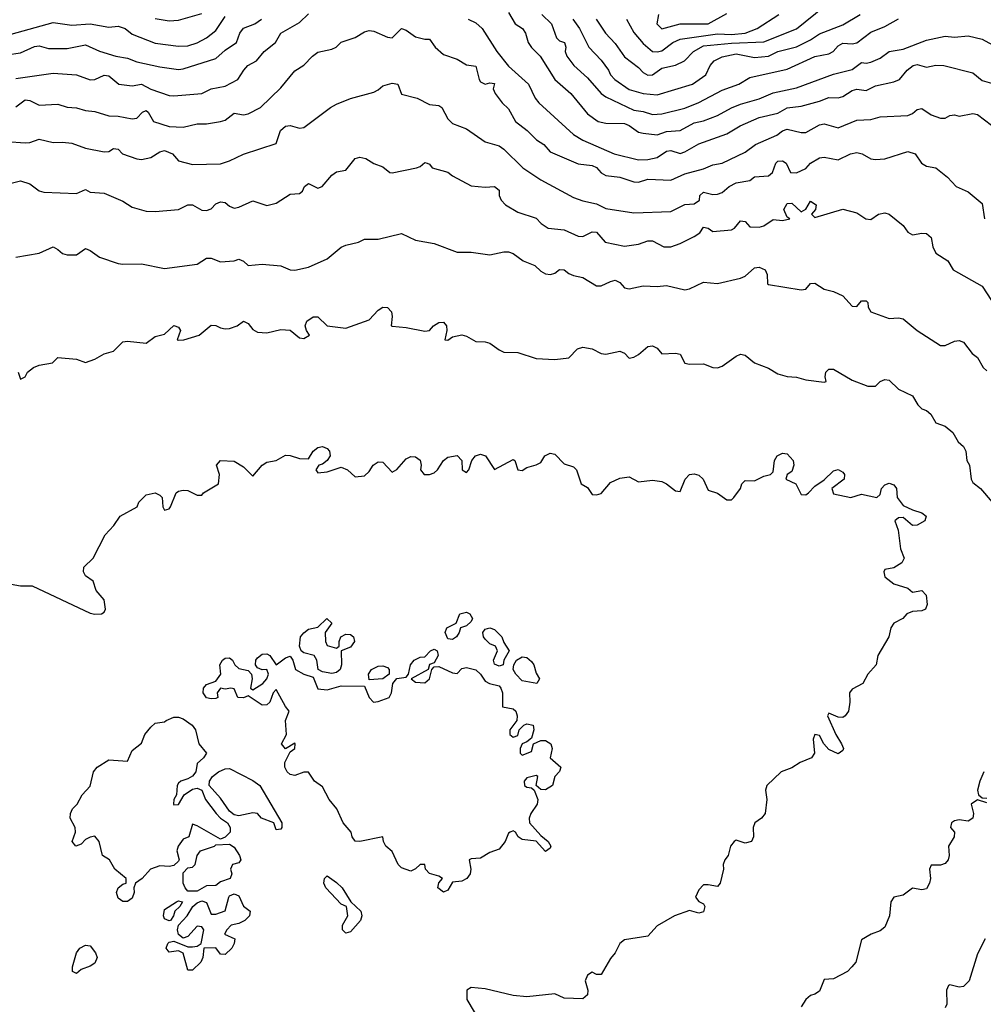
# Model space of a CAD drawing. Header units: metres. Extents: x -51132 to -49532, y -231222 to -229437.
# Tile 154 of 256: x -50403 to -50299, y -230867 to -230761. Entities that reach past the tile are written whole.
import ezdxf

# ---------------------------------------------------------------- set-up
doc = ezdxf.new("R2010")
doc.units = ezdxf.units.M
for name, color, linetype in [('CONTOUR_HALF', 8, 'Continuous'), ('CONTOUR_INDEX', 1, 'Continuous'), ('CONTOUR_INTER', 3, 'Continuous')]:
    doc.layers.add(name, color=color, linetype=linetype)

msp = doc.modelspace()

# ---------------------------------------------------------------- linework, layer by layer
at = {"layer": 'CONTOUR_HALF'}
for points, elevation in [([(-50340.62, -230761.26), (-50339.63, -230762.76), (-50338.58, -230763.9), (-50337.58, -230765.33), (-50336.08, -230766.47), (-50335.58, -230767), (-50335.08, -230767.29), (-50334.58, -230767.27), (-50333.58, -230766.54), (-50332.08, -230766.22), (-50331.13, -230765.76), (-50330.16, -230764.76), (-50329.08, -230764.13), (-50326.08, -230763.85), (-50322.58, -230763.72), (-50319.08, -230762.32), (-50316.08, -230759.91)], 77.5), ([(-50403.58, -230762.88), (-50399.08, -230761.63), (-50397.08, -230761.9), (-50395.08, -230761.76), (-50393.08, -230762.14), (-50392.08, -230762.01), (-50391.33, -230762.26), (-50390.58, -230762.88), (-50388.08, -230763.84), (-50385.58, -230764.17), (-50384.58, -230764.15), (-50383.58, -230763.8), (-50382.59, -230763.26), (-50381.58, -230762.48), (-50380.58, -230760.97)], 78.5), ([(-50403.08, -230767.64), (-50399.08, -230767.07), (-50396.58, -230767.27), (-50395.08, -230767.79), (-50394.58, -230767.77), (-50393.58, -230767.29), (-50393.08, -230767.35), (-50392, -230768.26), (-50390.58, -230768.45), (-50389.58, -230768.27), (-50388.58, -230768.81), (-50386.58, -230769.48), (-50386.08, -230769.53), (-50383.08, -230769.27), (-50382.08, -230768.76), (-50380.58, -230768.47), (-50379.19, -230767.76), (-50378.57, -230766.76), (-50378.12, -230766.26), (-50377.2, -230765.76), (-50376.35, -230764.76), (-50375.16, -230763.76), (-50374.56, -230762.76), (-50372.58, -230761.63), (-50371.58, -230760.69)], 79.5), ([(-50346.47, -230760.76), (-50345.43, -230761.76), (-50344.9, -230763.26), (-50344.58, -230763.58), (-50344.04, -230763.76), (-50343.91, -230764.26), (-50343.97, -230764.76), (-50343.79, -230765.26), (-50343.03, -230766.26), (-50341.58, -230767.58), (-50340.08, -230769.26), (-50339.58, -230769.62), (-50336.58, -230771.06), (-50335.58, -230771.2), (-50334.58, -230771.54), (-50333.58, -230771.47), (-50331.08, -230770.83), (-50329.58, -230770.24), (-50327.08, -230768.89), (-50325.27, -230768.26), (-50324.08, -230767.56), (-50320.08, -230766.63), (-50317.08, -230765.29), (-50315.58, -230764.99), (-50315.11, -230764.76), (-50314.58, -230764.12), (-50314.08, -230763.86), (-50313.08, -230763.92), (-50312.58, -230763.8), (-50311.08, -230762.67), (-50309.58, -230762.07), (-50308.08, -230761.24)], 78.5), ([(-50333.92, -230760.76), (-50334.1, -230761.76), (-50333.58, -230762.32), (-50331.58, -230761.76), (-50328.58, -230761.75), (-50326.58, -230760.66)], 76.5), ([(-50354.4, -230761.26), (-50353.58, -230761.65), (-50352.91, -230762.26), (-50351.32, -230764.76), (-50350.08, -230766.32), (-50347.92, -230768.26), (-50347.21, -230769.76), (-50346.81, -230770.26), (-50343.08, -230773.66), (-50342.08, -230774.29), (-50338.71, -230775.76), (-50336.08, -230776.4), (-50335.08, -230776.36), (-50334.08, -230776.15), (-50333.08, -230775.46), (-50332.58, -230775.39), (-50331.58, -230775.72), (-50331.08, -230775.56), (-50329.58, -230774.68), (-50326.58, -230773.62), (-50325.15, -230772.76), (-50323.08, -230771.85), (-50321.08, -230771.37), (-50320.08, -230770.82), (-50318.58, -230770.63), (-50316.58, -230770.09), (-50315.58, -230769.7), (-50314.58, -230769.74), (-50314.08, -230769.6), (-50313.08, -230768.93), (-50312.58, -230768.81), (-50311.58, -230768.95), (-50310.58, -230768.45), (-50308.58, -230768), (-50307.98, -230767.76), (-50307.16, -230766.76), (-50306.51, -230766.26), (-50306.08, -230766.14), (-50305.08, -230766.44), (-50304.08, -230766.22), (-50303.2, -230766.26), (-50300.08, -230767.03), (-50299.08, -230767.87), (-50297.08, -230768.44)], 79.5), ([(-50404.08, -230774.43), (-50402.08, -230774.56), (-50401.58, -230774.54), (-50400.58, -230774.19), (-50399.08, -230774.55), (-50398.08, -230774.5), (-50397.08, -230774.62), (-50395.58, -230775.16), (-50393.58, -230775.56), (-50393.08, -230775.51), (-50392.58, -230775.18), (-50392.08, -230775.25), (-50391.63, -230775.76), (-50390.08, -230776.28), (-50389.58, -230776.35), (-50388.58, -230776.17), (-50387.58, -230775.54), (-50387.08, -230775.41), (-50386.23, -230775.76), (-50385.58, -230776.52), (-50384.08, -230776.9), (-50381.08, -230776.83), (-50380.08, -230776.52), (-50378.58, -230775.81), (-50375.08, -230774.63), (-50374.6, -230773.26), (-50374.08, -230772.78), (-50373.58, -230772.7), (-50372.58, -230772.99), (-50372.08, -230772.91), (-50369.23, -230770.76), (-50368.58, -230770.4), (-50367.08, -230769.82), (-50364.58, -230769.12), (-50364.08, -230768.88), (-50363.58, -230768.44), (-50362.58, -230768.16), (-50361.97, -230768.26), (-50361.58, -230769.32), (-50359.91, -230769.76), (-50358.58, -230770.44), (-50357.58, -230770.57), (-50357.26, -230770.76), (-50356.58, -230772), (-50356.08, -230772.48), (-50354.58, -230773.06), (-50352.58, -230774.47), (-50351.08, -230774.9), (-50350.56, -230775.26), (-50348.54, -230777.26), (-50346.58, -230778.56), (-50343.08, -230780.44), (-50342.08, -230780.82), (-50340.58, -230781.14), (-50339.58, -230781.64), (-50336.58, -230782.09), (-50332.58, -230781.95), (-50331.08, -230781.2), (-50330.08, -230781.13), (-50329.52, -230780.76), (-50329.49, -230780.26), (-50329.08, -230779.89), (-50328.08, -230780.15), (-50327.58, -230780.09), (-50327.08, -230779.91), (-50326.32, -230779.26), (-50325.58, -230778.87), (-50324.08, -230778.62), (-50323.58, -230778.25), (-50322.08, -230778.14), (-50321.64, -230777.76), (-50321.28, -230776.76), (-50321.08, -230776.56), (-50320.58, -230776.51), (-50320.19, -230776.76), (-50319.7, -230777.76), (-50319.08, -230777.8), (-50318.08, -230777.34), (-50317.57, -230776.76), (-50316.58, -230776.19), (-50316.08, -230776.1), (-50314.58, -230776.39), (-50313.25, -230775.76), (-50312.58, -230775.63), (-50312.02, -230775.76), (-50311.08, -230776.28), (-50310.58, -230776.37), (-50309.58, -230776.29), (-50307.08, -230775.52), (-50306.29, -230775.76), (-50305.6, -230776.76), (-50305.08, -230777.1), (-50304.08, -230777.25), (-50302.82, -230778.26), (-50301.89, -230779.26), (-50300.58, -230779.84), (-50299.08, -230781.1), (-50298.82, -230782.76)], 80.5), ([(-50403.08, -230786.87), (-50400.58, -230786.44), (-50399.08, -230785.78), (-50398.58, -230786.04), (-50398.08, -230786.5), (-50397.58, -230786.64), (-50396.58, -230786.64), (-50395.58, -230785.95), (-50395.08, -230786.15), (-50394.08, -230786.88), (-50392.08, -230787.56), (-50391.58, -230787.65), (-50389.58, -230787.58), (-50387.08, -230788.11), (-50383.58, -230787.63), (-50382.58, -230787), (-50382.08, -230787), (-50381.08, -230787.37), (-50379.58, -230787.29), (-50379.08, -230787.11), (-50378.58, -230787.3), (-50378.08, -230787.78), (-50376.58, -230787.62), (-50374.58, -230787.83), (-50373.58, -230788.23), (-50373.08, -230788.27), (-50371.58, -230787.96), (-50369.58, -230787.06), (-50368.08, -230785.79), (-50367.58, -230785.57), (-50366.22, -230785.26), (-50365.58, -230784.93), (-50364.08, -230784.94), (-50361.58, -230784.32), (-50360.08, -230785.06), (-50358.08, -230785.41), (-50355.58, -230786.34), (-50354.08, -230786.33), (-50352.08, -230786.62), (-50350.58, -230786.3), (-50350.08, -230786.31), (-50349.58, -230786.5), (-50348.49, -230787.26), (-50347.22, -230787.76), (-50346.58, -230788.39), (-50346.08, -230788.69), (-50345.54, -230788.76), (-50345.08, -230788.61), (-50344.58, -230788.2), (-50344.08, -230788.23), (-50343.58, -230788.64), (-50343.08, -230788.87), (-50342.08, -230789.07), (-50340.58, -230789.95), (-50340.08, -230789.98), (-50339.08, -230789.49), (-50338.58, -230789.37), (-50338.08, -230789.62), (-50337.58, -230790.18), (-50337.08, -230790.29), (-50335.58, -230789.98), (-50334.08, -230790.04), (-50333.08, -230789.94), (-50331.08, -230790.39), (-50330.58, -230790.29), (-50329.08, -230789.58), (-50327.58, -230789.71), (-50325.08, -230789.14), (-50324.58, -230788.93), (-50323.58, -230788.03), (-50323.08, -230787.95), (-50322.44, -230788.26), (-50322.23, -230788.76), (-50322.18, -230789.76), (-50322.08, -230789.83), (-50318.58, -230790.4), (-50318.08, -230790.31), (-50317.58, -230789.73), (-50317.08, -230789.68), (-50316.08, -230790.34), (-50315.08, -230790.57), (-50314.08, -230791.04), (-50313.08, -230792.17), (-50312.58, -230792.2), (-50312.08, -230791.58), (-50311.58, -230791.59), (-50311.41, -230791.76), (-50311.34, -230792.26), (-50311.08, -230792.78), (-50309.08, -230793.48), (-50308.08, -230793.42), (-50307.58, -230793.53), (-50306.08, -230794.79), (-50303.58, -230796.38), (-50303.08, -230796.4), (-50302.08, -230795.92), (-50301.58, -230795.85), (-50301.08, -230796.03), (-50300.18, -230797.26), (-50299.58, -230797.67), (-50298.98, -230798.76), (-50298.58, -230799.11)], 81.5), ([(-50403.58, -230822.06), (-50402.58, -230822.24), (-50401.32, -230822.26), (-50395.08, -230825.18), (-50394.58, -230825.32), (-50393.87, -230825.26), (-50393.58, -230825.08), (-50393.46, -230824.76), (-50393.6, -230823.76), (-50394.45, -230822.76), (-50394.78, -230821.76), (-50395.58, -230821.16), (-50395.81, -230820.76), (-50395.76, -230820.26), (-50394.77, -230819.26), (-50393.49, -230816.76), (-50392.54, -230815.76), (-50391.88, -230814.76), (-50390.05, -230813.76), (-50389.84, -230813.26), (-50389.08, -230812.46), (-50388.08, -230812.24), (-50387.58, -230812.48), (-50387.36, -230812.76), (-50387.27, -230813.76), (-50387.08, -230814.1), (-50386.58, -230813.95), (-50386.43, -230813.76), (-50385.83, -230812.26), (-50385.58, -230812.06), (-50385.08, -230811.94), (-50384.58, -230811.99), (-50383.58, -230812.48), (-50383.08, -230812.51), (-50382.88, -230812.26), (-50381.27, -230811.26), (-50381.19, -230810.26), (-50381.49, -230809.26), (-50381.08, -230808.75), (-50379.58, -230808.82), (-50378.58, -230809.45), (-50377.58, -230810.44), (-50376.58, -230809.28), (-50376.08, -230808.96), (-50375.08, -230808.75), (-50374.08, -230808.18), (-50373.58, -230808.21), (-50372.58, -230808.55), (-50371.58, -230808.57), (-50371.09, -230807.76)], 82.5), ([(-50371.09, -230807.76), (-50370.58, -230807.36), (-50370.08, -230807.26), (-50369.58, -230807.49), (-50369.35, -230807.76), (-50369.27, -230808.26), (-50369.57, -230808.76), (-50370.08, -230809.15), (-50370.48, -230809.26), (-50370.81, -230809.76), (-50370.58, -230810.08), (-50369.58, -230810), (-50368.08, -230809.47), (-50367.38, -230809.76), (-50366.58, -230810.51), (-50365.58, -230810.41), (-50365.08, -230809.95), (-50364.65, -230809.26), (-50364.08, -230808.92), (-50363.58, -230808.94), (-50362.58, -230810.02), (-50362.08, -230809.72), (-50361.08, -230808.57), (-50360.58, -230808.35), (-50360.08, -230808.36), (-50359.58, -230808.74), (-50359.47, -230809.26), (-50359.53, -230809.76), (-50359.14, -230810.26), (-50358.58, -230810.28), (-50358.08, -230810.09), (-50357.72, -230809.76), (-50357.08, -230808.76), (-50356.58, -230808.4), (-50355.58, -230808.22), (-50355.09, -230808.76), (-50355.07, -230809.76), (-50354.58, -230810.06), (-50354.34, -230809.76), (-50354.02, -230808.76), (-50353.62, -230808.26), (-50353.08, -230808.07), (-50352.56, -230808.26), (-50351.58, -230809.72), (-50349.58, -230808.64), (-50349.38, -230808.76), (-50349.08, -230809.76), (-50348.58, -230809.84), (-50348.08, -230809.52), (-50347.08, -230809.24), (-50346.58, -230808.98), (-50346.15, -230808.26), (-50345.58, -230807.99), (-50345.08, -230808.08), (-50344.08, -230809.11), (-50343.08, -230809.43), (-50342.74, -230809.76), (-50342.23, -230811.26), (-50341.58, -230811.66), (-50341.08, -230812.41), (-50340.58, -230812.47), (-50340.08, -230812.3), (-50339.08, -230811.12), (-50338.08, -230810.67), (-50337.08, -230810.51), (-50336.08, -230811.06), (-50334.58, -230810.89), (-50333.58, -230811.02), (-50333.07, -230811.26), (-50332.08, -230812.04), (-50331.58, -230812.11), (-50331.06, -230810.76), (-50330.58, -230810.28), (-50330.08, -230810.21), (-50329.58, -230810.34), (-50329.1, -230810.76), (-50328.58, -230811.95), (-50327.58, -230812.29), (-50326.58, -230813), (-50326.08, -230813), (-50325.83, -230812.76), (-50325.1, -230811.76), (-50324.96, -230811.26), (-50324.58, -230810.92), (-50323.58, -230810.97), (-50322.58, -230810.44), (-50321.87, -230810.26), (-50321.58, -230810), (-50321.45, -230808.76), (-50321.14, -230808.26), (-50320.58, -230807.98), (-50320.08, -230808.03), (-50319.44, -230808.76), (-50319.36, -230809.26), (-50319.58, -230809.94), (-50320.09, -230810.26), (-50320.23, -230810.76), (-50319.14, -230811.26), (-50318.58, -230812.41), (-50318.08, -230812.46), (-50317.77, -230812.26), (-50317.08, -230811.53), (-50316.08, -230810.86), (-50315.08, -230809.88), (-50314.58, -230809.72), (-50314.08, -230810.01), (-50313.91, -230810.26), (-50313.94, -230810.76), (-50315.25, -230811.76), (-50315.08, -230812.36), (-50313.24, -230812.76), (-50312.08, -230812.4), (-50310.44, -230812.76), (-50310.08, -230812.41), (-50309.93, -230811.76), (-50309.58, -230811.39), (-50309.08, -230811.19), (-50308.58, -230811.39), (-50308.31, -230811.76), (-50308.24, -230812.76), (-50307.58, -230813.6), (-50306.58, -230814.09), (-50305.58, -230814.38), (-50305.11, -230814.76), (-50305.26, -230815.26), (-50306.08, -230815.74), (-50306.58, -230815.75), (-50307.58, -230814.89), (-50308.08, -230814.95), (-50308.47, -230815.26), (-50308.12, -230816.26), (-50307.89, -230818.26), (-50307.47, -230819.26), (-50307.74, -230819.76), (-50308.58, -230820.31), (-50309.58, -230820.5), (-50309.67, -230820.76), (-50309.58, -230821.29), (-50308.58, -230822.03), (-50307.08, -230822.49), (-50306.58, -230822.92), (-50305.57, -230822.76), (-50305.1, -230823.26), (-50305, -230824.26), (-50305.17, -230824.76), (-50305.58, -230824.96), (-50306.58, -230825.03), (-50307.2, -230825.26), (-50307.63, -230825.76), (-50308.58, -230826.28), (-50308.92, -230826.76), (-50309.12, -230827.76), (-50310.32, -230829.76), (-50310.49, -230830.76), (-50311.39, -230831.76), (-50311.93, -230832.76), (-50313.08, -230833.37), (-50313.35, -230833.76), (-50313.32, -230834.76), (-50313.47, -230835.76), (-50313.84, -230836.26), (-50314.08, -230836.41), (-50314.58, -230836.4), (-50315.58, -230835.94), (-50315.75, -230836.26), (-50314.82, -230838.26), (-50314.21, -230839.26), (-50314, -230839.76), (-50314.08, -230839.98), (-50314.58, -230840.34), (-50315.58, -230839.88), (-50316.14, -230839.26), (-50316.58, -230838.35), (-50317.08, -230838.25), (-50317.29, -230838.76), (-50317.14, -230840.26), (-50317.47, -230840.76), (-50318.66, -230841.26), (-50319.58, -230841.83), (-50320.73, -230842.26), (-50322.28, -230843.76), (-50322.42, -230844.26), (-50322.26, -230845.26), (-50322.44, -230846.76), (-50322.84, -230847.26), (-50323.55, -230847.76), (-50323.73, -230848.26), (-50323.7, -230849.26), (-50323.93, -230849.76), (-50324.58, -230849.94), (-50325.58, -230849.63), (-50325.79, -230849.76), (-50326.18, -230850.26), (-50326.41, -230851.26), (-50326.79, -230851.76), (-50326.96, -230852.26), (-50326.93, -230852.76), (-50327.29, -230854.26), (-50327.58, -230854.63), (-50328.58, -230854.43), (-50329.08, -230854.45), (-50329.58, -230854.97), (-50329.94, -230855.76), (-50329.58, -230856.22), (-50329.08, -230856.47), (-50328.92, -230856.76), (-50329.08, -230857.35), (-50329.58, -230857.47), (-50330.58, -230857.21), (-50332.19, -230857.76), (-50334.08, -230858.83), (-50335.08, -230859.95), (-50337.58, -230860.35), (-50338.1, -230860.76), (-50338.58, -230861.75), (-50339.08, -230862.36), (-50340.08, -230864.07), (-50340.58, -230864.08), (-50341.08, -230863.84), (-50341.58, -230864.14), (-50341.8, -230864.76), (-50341.53, -230865.76), (-50341.55, -230866.26), (-50342.08, -230866.72), (-50344.08, -230866.63), (-50345.08, -230866.16), (-50348.08, -230866.5), (-50349.58, -230866.36), (-50352.58, -230865.64), (-50354.08, -230865.5), (-50354.54, -230865.76), (-50354.55, -230866.76), (-50353.07, -230869.26)], 82.5), ([(-50298.76, -230860.26), (-50299.58, -230861.86), (-50300.49, -230864.76), (-50301.08, -230865.36), (-50301.58, -230865.44), (-50302.58, -230865.18), (-50302.71, -230865.26), (-50302.92, -230865.76), (-50302.89, -230867.26), (-50303.08, -230867.66)], 81.5)]:
    msp.add_lwpolyline(points, dxfattribs=dict(at, elevation=elevation))
at = {"layer": 'CONTOUR_INDEX', "elevation": 80}
msp.add_lwpolyline([(-50403.08, -230770.69), (-50402.08, -230769.95), (-50401.58, -230770), (-50400.58, -230770.52), (-50398.58, -230770.42), (-50397.58, -230770.72), (-50396.58, -230770.8), (-50395.58, -230771.09), (-50394.58, -230771.21), (-50393.08, -230771.67), (-50392.08, -230771.71), (-50390.58, -230771.99), (-50390.08, -230771.91), (-50389.46, -230771.26), (-50389.08, -230771.11), (-50388.85, -230771.26), (-50388.29, -230772.26), (-50386.58, -230772.83), (-50385.08, -230772.87), (-50383.58, -230772.53), (-50382.58, -230772.53), (-50381.08, -230772.28), (-50380.58, -230772.13), (-50379.58, -230771.39), (-50378.58, -230771.55), (-50378.08, -230771.46), (-50376.75, -230770.76), (-50374.58, -230768.67), (-50373.08, -230766.81), (-50372.08, -230766.23), (-50371.18, -230765.26), (-50370.58, -230764.81), (-50369.08, -230764.49), (-50368.61, -230764.26), (-50368.08, -230763.75), (-50366.58, -230763.22), (-50365.58, -230762.61), (-50365.08, -230762.49), (-50364.58, -230762.56), (-50363.08, -230763.2), (-50362.58, -230763.27), (-50361.58, -230762.26), (-50361.08, -230762.43), (-50360.08, -230763.15), (-50359.08, -230763.42), (-50358.58, -230763.4), (-50357.96, -230764.26), (-50357.08, -230765.05), (-50355.58, -230765.56), (-50354.58, -230766.18), (-50353.58, -230766.34), (-50353.24, -230767.76), (-50353.08, -230768.01), (-50352.58, -230768.26), (-50352.08, -230768.12), (-50351.58, -230768.2), (-50351.73, -230768.76), (-50351.49, -230769.26), (-50350.75, -230770.26), (-50350.08, -230770.91), (-50349.33, -230772.26), (-50348.07, -230773.26), (-50347.05, -230774.26), (-50346.25, -230774.76), (-50345.58, -230775.54), (-50342.58, -230776.83), (-50341.08, -230777), (-50340.58, -230777.24), (-50340.08, -230777.8), (-50339.58, -230778.1), (-50338.08, -230778.26), (-50336.58, -230778.77), (-50336.08, -230778.79), (-50335.08, -230778.49), (-50332.58, -230778.6), (-50331.08, -230777.9), (-50329.08, -230777.38), (-50328.08, -230776.94), (-50327.08, -230776.75), (-50324.58, -230775.59), (-50323.5, -230774.76), (-50321.2, -230773.76), (-50320.58, -230773.29), (-50320.08, -230773.11), (-50318.58, -230773.46), (-50318.08, -230773.46), (-50316.58, -230772.64), (-50316.08, -230772.53), (-50314.58, -230772.97), (-50312.58, -230772.13), (-50311.08, -230772.07), (-50310.08, -230771.78), (-50307.08, -230771.62), (-50306.58, -230771.41), (-50306.08, -230770.98), (-50305.58, -230770.87), (-50304.58, -230771.57), (-50303.58, -230771.91), (-50303.08, -230771.92), (-50302.58, -230771.64), (-50302.08, -230771.56), (-50301.58, -230771.69), (-50300.08, -230771.43), (-50299.58, -230771.54), (-50297.32, -230773.26)], dxfattribs=at)
at = {"layer": 'CONTOUR_INTER'}
for points, elevation in [([(-50388.08, -230761.2), (-50386.58, -230761.46), (-50385.58, -230761.36), (-50383.08, -230760.66)], 78), ([(-50350.08, -230760.53), (-50349.36, -230761.76), (-50348.57, -230762.26), (-50348.25, -230762.76), (-50347.95, -230763.76), (-50347.58, -230764.32), (-50346.66, -230765.26), (-50345.07, -230767.76), (-50343.36, -230769.26), (-50341.58, -230771.44), (-50340.42, -230772.26), (-50339.58, -230772.44), (-50337.58, -230772.5), (-50337.08, -230772.71), (-50336.08, -230773.43), (-50335.58, -230773.54), (-50334.08, -230773.7), (-50333.08, -230773.34), (-50331.58, -230773.23), (-50330.08, -230772.42), (-50329.08, -230772.19), (-50327.58, -230771.62), (-50326.08, -230770.81), (-50325.08, -230770.42), (-50323.08, -230769.85), (-50321.58, -230769.18), (-50319.08, -230768.66), (-50315.08, -230767.18), (-50313.08, -230766.67), (-50312.08, -230765.92), (-50311.58, -230765.99), (-50311.08, -230765.89), (-50310.08, -230765.47), (-50309.08, -230764.75), (-50307.58, -230764.48), (-50305.08, -230763.51), (-50303.08, -230763.1), (-50302.08, -230763.19), (-50300.58, -230763.06), (-50299.08, -230763.43), (-50297.58, -230764.23)], 79), ([(-50343.14, -230761.26), (-50342.44, -230762.26), (-50341.42, -230764.26), (-50340.08, -230765.69), (-50339.31, -230766.76), (-50339.08, -230767.27), (-50338.62, -230767.76), (-50337.08, -230768.85), (-50335.58, -230769.27), (-50334.08, -230769.4), (-50330.28, -230768.26), (-50328.82, -230767.26), (-50328.35, -230766.26), (-50327.93, -230765.76), (-50327.08, -230765.33), (-50325.58, -230765.01), (-50323.58, -230765.39), (-50322.08, -230765.26), (-50321.07, -230764.76), (-50319.08, -230764.24), (-50317.58, -230763.5), (-50316.58, -230762.85), (-50314.08, -230761.89), (-50312.23, -230760.76)], 78), ([(-50337.36, -230761.26), (-50336.58, -230762.7), (-50335.58, -230763.89), (-50334.58, -230764.74), (-50334.08, -230764.79), (-50333.58, -230764.67), (-50332.39, -230763.76), (-50331.58, -230763.43), (-50327.58, -230762.83), (-50326.08, -230762.91), (-50324.58, -230762.77), (-50323.32, -230762.26), (-50320.98, -230760.76)], 77), ([(-50404.08, -230765.12), (-50402.58, -230764.88), (-50401.08, -230764.22), (-50400.58, -230764.15), (-50399.58, -230764.41), (-50397.58, -230764.41), (-50395.58, -230764.03), (-50394.08, -230764.72), (-50392.32, -230765.26), (-50391.08, -230765.47), (-50390.08, -230765.87), (-50387.58, -230766.38), (-50385.58, -230766.67), (-50385.08, -230766.62), (-50381.58, -230765.51), (-50380.58, -230764.61), (-50379.36, -230763.76), (-50378.97, -230762.76), (-50378.58, -230762.25), (-50377.38, -230761.76), (-50376.67, -230761.26)], 79), ([(-50403.58, -230778.92), (-50402.58, -230778.66), (-50401.58, -230778.99), (-50400.58, -230779.74), (-50400.08, -230779.9), (-50396.58, -230780.01), (-50395.58, -230779.61), (-50395.08, -230779.88), (-50393.58, -230780), (-50391.58, -230780.87), (-50390.58, -230781.49), (-50389.08, -230781.92), (-50388.08, -230781.98), (-50385.58, -230781.75), (-50384.58, -230781.24), (-50384.08, -230781.23), (-50383.08, -230781.81), (-50382.58, -230781.85), (-50382.08, -230781.66), (-50381.58, -230781.14), (-50381.08, -230780.91), (-50380.58, -230780.99), (-50380.08, -230781.4), (-50379.58, -230781.6), (-50379.08, -230781.51), (-50377.58, -230780.82), (-50376.08, -230781.31), (-50375.08, -230781.08), (-50373.58, -230780.09), (-50372.58, -230780.03), (-50372.25, -230779.76), (-50372.03, -230779.26), (-50371.58, -230778.95), (-50370.58, -230779.47), (-50370.11, -230779.26), (-50369.08, -230778.04), (-50368.58, -230777.69), (-50367.58, -230777.53), (-50366.58, -230776.27), (-50366.08, -230776.12), (-50365.41, -230776.26), (-50364.58, -230776.81), (-50363.58, -230777.15), (-50362.84, -230777.76), (-50362.58, -230777.82), (-50359.98, -230777.26), (-50359.58, -230777.11), (-50359.08, -230776.69), (-50358.83, -230776.76), (-50358.58, -230776.87), (-50358.27, -230777.26), (-50356.58, -230777.74), (-50356.08, -230778.14), (-50354.08, -230779.2), (-50352.58, -230779.36), (-50351.58, -230779.26), (-50351.08, -230779.68), (-50351.06, -230780.26), (-50350.86, -230780.76), (-50350.39, -230781.26), (-50349.08, -230782.04), (-50347.08, -230782.69), (-50346.54, -230783.26), (-50345.81, -230783.76), (-50344.08, -230783.93), (-50342.58, -230784.63), (-50342.08, -230784.65), (-50341.08, -230784.15), (-50340.58, -230784.19), (-50339.66, -230785.26), (-50337.58, -230785.68), (-50336.08, -230785.49), (-50335.08, -230785.12), (-50334.58, -230785.13), (-50333.34, -230785.76), (-50332.58, -230785.76), (-50331.58, -230785.41), (-50330.08, -230784.67), (-50329.46, -230784.26), (-50329.08, -230783.66), (-50328.58, -230783.75), (-50328.08, -230784.1), (-50326.08, -230783.94), (-50325.76, -230783.76), (-50325.08, -230782.96), (-50324.58, -230783.04), (-50324.08, -230783.63), (-50323.08, -230783.66), (-50322.58, -230783.5), (-50321.58, -230782.83), (-50320.58, -230782.92), (-50319.77, -230782.76), (-50320.08, -230782.57), (-50320.43, -230781.76), (-50320.08, -230781.1), (-50319.58, -230781.06), (-50318.58, -230781.99), (-50318.08, -230781.72), (-50317.58, -230780.87), (-50316.96, -230781.26), (-50317.01, -230781.76), (-50317.46, -230782.26), (-50317.08, -230782.6), (-50314.08, -230781.73), (-50312.58, -230782.11), (-50311.62, -230782.76), (-50311.08, -230782.83), (-50310.25, -230782.26), (-50309.58, -230782.1), (-50309.08, -230782.26), (-50307.58, -230783.47), (-50307.08, -230784.19), (-50306.58, -230784.47), (-50305.58, -230784.29), (-50305.08, -230784.33), (-50304.57, -230784.76), (-50304.38, -230785.76), (-50304.08, -230786.44), (-50302.79, -230787.26), (-50302.19, -230788.26), (-50299.08, -230790), (-50298.08, -230791.53)], 81), ([(-50402.85, -230799.26), (-50402.58, -230800.01), (-50402.08, -230799.76), (-50401.85, -230799.26), (-50401.18, -230798.76), (-50400.58, -230798.5), (-50399.15, -230798.26), (-50398.58, -230797.68), (-50396.58, -230797.87), (-50395.58, -230798.23), (-50394.58, -230797.86), (-50393.58, -230797.29), (-50392.58, -230796.98), (-50391.58, -230795.98), (-50391.08, -230795.92), (-50389.08, -230796.15), (-50388.08, -230795.43), (-50387.08, -230795.17), (-50386.08, -230794.22), (-50385.58, -230794.4), (-50385.38, -230794.76), (-50385.74, -230795.76), (-50385.58, -230795.82), (-50385, -230795.76), (-50383.35, -230795.26), (-50382.08, -230794.2), (-50381.58, -230794.22), (-50381.08, -230794.5), (-50380.58, -230794.59), (-50380.08, -230794.54), (-50379.26, -230794.26), (-50378.58, -230793.77), (-50378.08, -230794.01), (-50377.58, -230794.65), (-50377.08, -230794.94), (-50376.08, -230795.02), (-50374.58, -230794.66), (-50373.58, -230794.75), (-50372.58, -230795.57), (-50372.08, -230795.62), (-50371.47, -230795.26), (-50371.8, -230794.76), (-50371.95, -230794.26), (-50371.79, -230793.76), (-50371.08, -230793.29), (-50370.58, -230793.31), (-50369.58, -230794.28), (-50367.58, -230794.52), (-50365.08, -230793.62), (-50364.08, -230792.59), (-50363.58, -230792.26), (-50363.08, -230792.28), (-50362.66, -230792.76), (-50362.58, -230793.26), (-50362.69, -230794.26), (-50362.58, -230794.32), (-50361.08, -230794.44), (-50359.08, -230794.83), (-50358.58, -230794.77), (-50358.14, -230794.26), (-50357.58, -230793.9), (-50357.08, -230793.89), (-50356.73, -230794.26), (-50356.71, -230794.76), (-50356.92, -230795.76), (-50356.58, -230795.83), (-50356.08, -230795.46), (-50355.08, -230795.25), (-50354.58, -230795.39), (-50353.58, -230795.97), (-50352.58, -230795.98), (-50352.08, -230796.12), (-50351.08, -230796.87), (-50350.58, -230797.1), (-50349.08, -230797.13), (-50347.08, -230797.77), (-50345.08, -230797.91), (-50343.58, -230797.73), (-50342.64, -230796.76), (-50342.08, -230796.56), (-50341.08, -230796.73), (-50340.08, -230797.25), (-50339.58, -230797.33), (-50338.08, -230797), (-50337.58, -230797.22), (-50337.08, -230797.76), (-50336.58, -230797.66), (-50336.08, -230797.37), (-50335.08, -230796.51), (-50334.58, -230796.41), (-50334.08, -230796.67), (-50333.58, -230797.28), (-50332.08, -230797.22), (-50331.58, -230797.32), (-50331.08, -230798.28), (-50330.58, -230798.41), (-50329.08, -230798.37), (-50328.08, -230798.75), (-50327.58, -230798.8), (-50327.08, -230798.62), (-50325.58, -230797.53), (-50325.08, -230797.33), (-50324.58, -230797.44), (-50323.58, -230798.26), (-50322.08, -230798.84), (-50321.08, -230799.43), (-50320.08, -230799.74), (-50319.08, -230799.81), (-50318.08, -230800.08), (-50316.08, -230800.35), (-50315.89, -230800.26), (-50315.99, -230799.76), (-50315.92, -230799.26), (-50315.58, -230798.95), (-50315.08, -230798.93), (-50313.08, -230800.11), (-50311.38, -230800.76), (-50310.58, -230800.77), (-50310.06, -230800.26), (-50309.58, -230800.06), (-50309.08, -230800.11), (-50308.08, -230801.09), (-50306.58, -230801.8), (-50306.01, -230802.76), (-50305.58, -230803.22), (-50305.08, -230803.37), (-50304.62, -230803.76), (-50304.08, -230804.72), (-50303.08, -230805.07), (-50302.23, -230805.76), (-50301.66, -230806.76), (-50301.08, -230807.27), (-50300.83, -230807.76), (-50300.72, -230808.76), (-50300.44, -230809.26), (-50300.28, -230810.76), (-50300.08, -230811.14), (-50299.26, -230811.76), (-50298, -230813.26)], 82), ([(-50369.61, -230825.76), (-50369.08, -230826.26), (-50369.81, -230827.26), (-50369.77, -230828.26), (-50369.58, -230828.66), (-50368.58, -230828.97), (-50368.28, -230828.76), (-50368.29, -230828.26), (-50368.13, -230827.76), (-50367.58, -230827.44), (-50367.08, -230827.49), (-50366.74, -230827.76), (-50366.63, -230828.26), (-50367.08, -230828.85), (-50368.08, -230829.25), (-50368.04, -230830.76), (-50368.19, -230831.26), (-50368.58, -230831.58), (-50369.08, -230831.68), (-50370.08, -230831.51), (-50370.56, -230831.26), (-50370.68, -230830.26), (-50370.97, -230829.76), (-50372.08, -230829.46), (-50372.38, -230829.26), (-50372.55, -230828.76), (-50372.44, -230827.76), (-50372.08, -230827.31), (-50371.58, -230826.93), (-50370.58, -230826.7), (-50369.61, -230825.76)], 83), ([(-50355.31, -230825.26), (-50354.58, -230825.1), (-50354.23, -230825.26), (-50353.96, -230825.76), (-50354.08, -230826.09), (-50354.58, -230826.55), (-50355.23, -230826.76), (-50355.36, -230827.26), (-50355.68, -230827.76), (-50356.08, -230828.02), (-50356.58, -230827.95), (-50356.87, -230827.26), (-50356.72, -230826.76), (-50355.7, -230826.26), (-50355.31, -230825.26)], 83), ([(-50352.84, -230827.26), (-50352.58, -230826.9), (-50352.08, -230826.78), (-50351.58, -230826.97), (-50350.8, -230827.76), (-50350.58, -230828.35), (-50350, -230829.26), (-50350.56, -230830.26), (-50350.65, -230830.76), (-50351.08, -230830.89), (-50351.58, -230830.67), (-50351.7, -230830.26), (-50351.24, -230829.26), (-50351.48, -230828.76), (-50352.08, -230828.49), (-50352.58, -230827.99), (-50352.76, -230827.76), (-50352.84, -230827.26)], 83), ([(-50358.46, -230829.26), (-50358.08, -230829.08), (-50357.74, -230829.26), (-50357.64, -230829.76), (-50358.08, -230830.55), (-50358.58, -230830.72), (-50358.72, -230831.26), (-50360.56, -230832.26), (-50360.08, -230832.62), (-50359.08, -230832.7), (-50358.56, -230832.26), (-50358.31, -230831.26), (-50358.08, -230830.96), (-50357.58, -230830.94), (-50356.08, -230831.6), (-50355.58, -230831.69), (-50355.08, -230831.15), (-50354.58, -230831.06), (-50353.58, -230831.29), (-50353.08, -230831.76), (-50352.58, -230832.5), (-50352.13, -230832.76), (-50351.08, -230833), (-50350.88, -230833.26), (-50350.7, -230833.76), (-50350.73, -230835.26), (-50349.58, -230835.5), (-50349.28, -230835.76), (-50349.12, -230836.26), (-50349.18, -230836.76), (-50349.92, -230837.76), (-50349.93, -230838.26), (-50349.58, -230838.54), (-50349.08, -230838.36), (-50348.91, -230837.76), (-50348.42, -230837.26), (-50348.08, -230837.12), (-50347.43, -230837.26), (-50347.33, -230837.76), (-50347.58, -230838.65), (-50348.08, -230839.05), (-50348.58, -230839.26), (-50348.8, -230839.76), (-50348.8, -230840.26), (-50348.58, -230840.49), (-50347.58, -230840.09), (-50347.37, -230839.26), (-50346.58, -230838.89), (-50346.08, -230838.9), (-50345.51, -230839.26), (-50345.38, -230839.76), (-50345.58, -230840.76), (-50344.43, -230841.76), (-50344.58, -230842.23), (-50345.09, -230842.76), (-50345.33, -230843.76), (-50346.08, -230844.2), (-50346.58, -230844.16), (-50347.1, -230843.76), (-50346.92, -230842.76), (-50347.08, -230842.66), (-50348.08, -230842.92), (-50348.37, -230843.26), (-50348.36, -230843.76), (-50348.08, -230843.93), (-50347.58, -230843.99), (-50347.29, -230844.26), (-50346.9, -230845.26), (-50346.97, -230845.76), (-50347.66, -230846.76), (-50347.86, -230847.26), (-50347.81, -230847.76), (-50346.58, -230849.11), (-50345.79, -230849.76), (-50345.51, -230850.26), (-50345.58, -230850.48), (-50346.08, -230850.85), (-50347.08, -230849.74), (-50348.58, -230849.55), (-50349.04, -230849.26), (-50349.3, -230848.76), (-50349.58, -230848.64), (-50349.9, -230848.76), (-50350.08, -230848.89), (-50350.42, -230849.76), (-50351.08, -230850.59), (-50352.08, -230850.97), (-50353.08, -230851.57), (-50354.08, -230851.63), (-50354.29, -230851.76), (-50354.12, -230852.76), (-50354.18, -230853.26), (-50354.56, -230853.76), (-50355.08, -230854.03), (-50356.08, -230854.15), (-50356.58, -230855), (-50357.08, -230855.24), (-50357.68, -230854.76), (-50357.58, -230854.21), (-50357.18, -230853.76), (-50357.58, -230853.51), (-50358.58, -230853.2), (-50359.01, -230852.76), (-50359.08, -230852.26), (-50359.58, -230852.26), (-50360.08, -230852.71), (-50360.58, -230852.96), (-50361.58, -230852.62), (-50361.96, -230852.26), (-50362.58, -230850.84), (-50363.27, -230850.26), (-50363.52, -230849.76), (-50363.58, -230849.25), (-50366.08, -230849.78), (-50366.58, -230849.72), (-50366.88, -230849.26), (-50367.01, -230848.76), (-50367.86, -230847.76), (-50368.53, -230846.26), (-50369.37, -230845.26), (-50370.08, -230843.89), (-50370.94, -230843.26), (-50371.58, -230842.32), (-50372.08, -230842.3), (-50373.08, -230842.66), (-50373.58, -230842.57), (-50373.88, -230842.26), (-50374.14, -230841.76), (-50374.13, -230841.26), (-50373.58, -230840.12), (-50373.08, -230839.76), (-50373.04, -230839.26), (-50373.08, -230839.19), (-50374.08, -230839.81), (-50374.49, -230839.26), (-50373.95, -230838.26), (-50374.07, -230836.76), (-50373.66, -230835.76), (-50374.08, -230835.23), (-50375.08, -230833.42), (-50375.41, -230833.76), (-50375.76, -230834.76), (-50376.08, -230835.06), (-50376.58, -230835.11), (-50378.08, -230834.08), (-50378.58, -230834.31), (-50379.21, -230834.26), (-50379.58, -230833.35), (-50379.95, -230833.26), (-50380.58, -230833.36), (-50381.08, -230833.27), (-50381.41, -230833.76), (-50381.36, -230834.26), (-50381.58, -230834.37), (-50382.08, -230834.42), (-50382.58, -230834.3), (-50382.94, -230833.76), (-50382.91, -230833.26), (-50382.58, -230832.89), (-50381.58, -230832.51), (-50381.04, -230831.76), (-50381.14, -230830.76), (-50380.86, -230830.26), (-50380.58, -230830.05), (-50380.08, -230830), (-50379.77, -230830.26), (-50379.52, -230830.76), (-50379.08, -230831.14), (-50378.08, -230831.37), (-50377.72, -230831.76), (-50377.67, -230832.26), (-50377.84, -230833.26), (-50377.58, -230833.46), (-50376.51, -230832.76), (-50376.08, -230832.26), (-50375.89, -230831.76), (-50376.08, -230831.26), (-50376.58, -230831.3), (-50377.08, -230831.07), (-50377.29, -230830.76), (-50377.26, -230830.26), (-50377.08, -230829.99), (-50376.58, -230829.59), (-50376.08, -230829.57), (-50375.77, -230829.76), (-50375.08, -230830.77), (-50374.08, -230829.99), (-50373.58, -230829.82), (-50373.28, -230830.26), (-50373.01, -230831.26), (-50372.1, -230831.76), (-50371.08, -230832.08), (-50370.58, -230833.33), (-50369.58, -230833.43), (-50368.08, -230833.01), (-50365.58, -230833.04), (-50365.07, -230834.26), (-50364.61, -230834.76), (-50364.08, -230834.71), (-50362.91, -230834.26), (-50362.66, -230833.76), (-50362.5, -230832.76), (-50362.08, -230832.24), (-50361.08, -230832.07), (-50360.82, -230831.76), (-50360.61, -230830.76), (-50360.23, -230830.26), (-50359.58, -230829.94), (-50359.08, -230829.89), (-50358.46, -230829.26)], 83), ([(-50349.22, -230830.26), (-50348.58, -230829.9), (-50348.08, -230829.96), (-50347.58, -230830.39), (-50347.34, -230830.76), (-50347.08, -230831.67), (-50346.72, -230832.26), (-50347.03, -230832.76), (-50348.58, -230832.47), (-50349.29, -230831.76), (-50349.55, -230831.26), (-50349.5, -230830.76), (-50349.22, -230830.26)], 83), ([(-50364.8, -230831.26), (-50364.08, -230830.91), (-50363.58, -230830.86), (-50363.08, -230831.05), (-50362.9, -230831.26), (-50362.92, -230831.76), (-50363.58, -230832.28), (-50365.08, -230832.36), (-50365.15, -230831.76), (-50364.8, -230831.26)], 83), ([(-50386.93, -230836.76), (-50386.08, -230836.4), (-50385.58, -230836.39), (-50385.08, -230836.57), (-50384.1, -230837.26), (-50383.75, -230837.76), (-50383.41, -230839.26), (-50382.57, -230840.26), (-50382.91, -230840.76), (-50383.58, -230841.37), (-50383.71, -230842.26), (-50384.08, -230842.73), (-50384.58, -230843.04), (-50385.32, -230843.26), (-50385.58, -230843.48), (-50385.73, -230843.76), (-50385.8, -230844.76), (-50386.09, -230845.26), (-50386.14, -230845.76), (-50386.08, -230845.84), (-50385.58, -230845.78), (-50384.96, -230844.76), (-50384.08, -230844.13), (-50383.58, -230844.02), (-50383.08, -230844.24), (-50382.69, -230845.26), (-50381.55, -230846.76), (-50381.08, -230847.27), (-50380.3, -230847.76), (-50380.01, -230848.26), (-50380.04, -230848.76), (-50380.58, -230849.31), (-50381.08, -230849.52), (-50383.58, -230848.08), (-50384.08, -230847.92), (-50384.49, -230849.26), (-50385.08, -230849.53), (-50385.63, -230850.26), (-50385.76, -230850.76), (-50385.5, -230851.76), (-50385.58, -230851.89), (-50386.08, -230852.34), (-50386.58, -230852.46), (-50387.58, -230852.39), (-50388.6, -230852.76), (-50389.48, -230853.76), (-50390.22, -230854.26), (-50390.41, -230854.76), (-50390.35, -230855.26), (-50390.58, -230855.88), (-50391.08, -230856.21), (-50391.58, -230856.24), (-50392.08, -230855.88), (-50392.27, -230855.26), (-50392.08, -230854.76), (-50391.58, -230854.35), (-50391.23, -230854.26), (-50391.21, -230853.76), (-50392.43, -230852.76), (-50393.03, -230851.76), (-50393.75, -230851.26), (-50394.11, -230849.76), (-50394.58, -230849.21), (-50395.08, -230849.3), (-50395.58, -230849.57), (-50396.08, -230850.06), (-50396.65, -230850.26), (-50397.03, -230849.76), (-50396.66, -230848.76), (-50396.7, -230848.26), (-50397.23, -230847.26), (-50397.22, -230846.76), (-50397.01, -230846.26), (-50396.51, -230845.76), (-50395.96, -230844.76), (-50395.08, -230843.82), (-50394.72, -230842.26), (-50394.35, -230841.76), (-50393.08, -230840.99), (-50391.08, -230841.12), (-50390.58, -230839.96), (-50389.58, -230839.17), (-50389.21, -230838.26), (-50388.58, -230837.48), (-50388.08, -230837.04), (-50387.08, -230836.88), (-50386.93, -230836.76)], 83), ([(-50381.29, -230842.26), (-50380.58, -230841.95), (-50380.08, -230841.93), (-50377.58, -230843.22), (-50376.82, -230843.76), (-50374.47, -230847.76), (-50374.46, -230848.26), (-50374.58, -230848.45), (-50375.08, -230848.53), (-50375.32, -230847.76), (-50376.66, -230847.26), (-50377.08, -230846.74), (-50377.58, -230846.68), (-50379.08, -230847.01), (-50379.58, -230846.89), (-50380.08, -230846.49), (-50381.08, -230845.09), (-50382.3, -230843.76), (-50382.26, -230843.26), (-50381.91, -230842.76), (-50381.29, -230842.26)], 83), ([(-50298.9, -230842.26), (-50299.34, -230843.26), (-50299.58, -230844.26), (-50299.47, -230844.76), (-50299.08, -230845.08), (-50298.58, -230845.11)], 82), ([(-50298.58, -230845.6), (-50299.58, -230845.27), (-50300.27, -230845.76), (-50300.03, -230846.76), (-50300.08, -230847.26), (-50300.58, -230847.59), (-50301.58, -230847.43), (-50302.08, -230847.54), (-50302.39, -230847.76), (-50302.48, -230848.26), (-50302.08, -230848.76), (-50302.11, -230849.26), (-50302.72, -230850.26), (-50302.63, -230851.26), (-50302.76, -230851.76), (-50303.08, -230852.15), (-50303.58, -230852.3), (-50304.58, -230852.32), (-50304.74, -230852.76), (-50304.65, -230853.76), (-50304.76, -230854.26), (-50305.08, -230854.85), (-50305.58, -230854.96), (-50306.58, -230854.79), (-50307.58, -230855.53), (-50308.58, -230855.77), (-50308.92, -230856.26), (-50309.06, -230857.76), (-50309.58, -230858.99), (-50310.08, -230859.39), (-50311.03, -230859.76), (-50312.08, -230860.37), (-50312.67, -230862.76), (-50313.1, -230863.26), (-50313.58, -230863.76), (-50315.08, -230864.55), (-50316.08, -230864.64), (-50316.58, -230865.88), (-50317.08, -230866.2), (-50317.58, -230866.33), (-50318.08, -230866.77), (-50318.58, -230867.55)], 82), ([(-50381.72, -230850.26), (-50381.58, -230850.14), (-50380.08, -230850.06), (-50379.58, -230850.38), (-50379.02, -230851.26), (-50378.89, -230851.76), (-50379.08, -230852.06), (-50379.79, -230852.26), (-50379.99, -230852.76), (-50379.83, -230853.26), (-50380.04, -230853.76), (-50381.08, -230854.1), (-50381.58, -230854.49), (-50382.58, -230854.53), (-50383.58, -230855.12), (-50384.58, -230855.11), (-50384.88, -230854.76), (-50385.07, -230854.26), (-50385.08, -230853.15), (-50384.58, -230852.62), (-50384.08, -230852.52), (-50383.78, -230852.26), (-50383.57, -230851.26), (-50383.23, -230850.76), (-50381.72, -230850.26)], 83), ([(-50369.89, -230853.76), (-50369.58, -230853.45), (-50368.58, -230854.17), (-50367.98, -230854.76), (-50367.04, -230856.26), (-50365.97, -230857.26), (-50365.84, -230857.76), (-50365.98, -230858.26), (-50367.08, -230859.51), (-50367.58, -230859.63), (-50367.93, -230859.26), (-50367.95, -230858.76), (-50367.35, -230857.76), (-50367.52, -230856.76), (-50368.08, -230856.51), (-50369.74, -230854.76), (-50369.93, -230854.26), (-50369.89, -230853.76)], 83), ([(-50380.16, -230855.76), (-50380.08, -230855.61), (-50379.58, -230855.39), (-50379.08, -230855.63), (-50378.58, -230856.73), (-50377.88, -230857.26), (-50377.94, -230857.76), (-50378.44, -230858.26), (-50379.08, -230858.59), (-50379.9, -230858.76), (-50380.39, -230859.26), (-50380.65, -230859.76), (-50379.54, -230860.26), (-50379.59, -230860.76), (-50379.85, -230861.26), (-50380.58, -230861.92), (-50381.08, -230861.89), (-50381.58, -230861.22), (-50382.86, -230861.26), (-50382.97, -230862.26), (-50383.18, -230862.76), (-50384.08, -230863.62), (-50384.58, -230863.63), (-50385.08, -230861.79), (-50385.58, -230861.53), (-50386.58, -230861.68), (-50386.92, -230861.26), (-50386.74, -230860.76), (-50386.58, -230860.59), (-50386.08, -230860.49), (-50384.58, -230861.1), (-50384.08, -230861.1), (-50383.58, -230861.05), (-50383.14, -230860.76), (-50382.87, -230859.26), (-50383.08, -230858.94), (-50383.58, -230858.9), (-50384.58, -230859.99), (-50385.08, -230860.17), (-50385.58, -230859.77), (-50385.68, -230859.26), (-50385.59, -230858.76), (-50384.67, -230857.76), (-50384.06, -230856.76), (-50383.58, -230856.38), (-50383.08, -230856.15), (-50382.58, -230856.33), (-50382.08, -230857.58), (-50381.58, -230857.59), (-50380.58, -230857.23), (-50380.16, -230855.76)], 83), ([(-50385.79, -230856.26), (-50385.58, -230856.15), (-50385.14, -230856.26), (-50385.45, -230856.76), (-50385.98, -230857.26), (-50386.11, -230857.76), (-50386.44, -230858.26), (-50386.58, -230858.32), (-50387.08, -230858.09), (-50387.2, -230857.76), (-50387.08, -230857.08), (-50385.79, -230856.26)], 83), ([(-50396.22, -230861.26), (-50395.58, -230860.92), (-50395.08, -230861), (-50394.51, -230861.76), (-50394.33, -230862.26), (-50394.58, -230862.86), (-50395.08, -230863.18), (-50396.08, -230863.56), (-50396.58, -230863.96), (-50397.01, -230863.76), (-50396.99, -230863.26), (-50396.58, -230861.76), (-50396.22, -230861.26)], 83)]:
    msp.add_lwpolyline(points, dxfattribs=dict(at, elevation=elevation))

doc.saveas('drawing.dxf')
